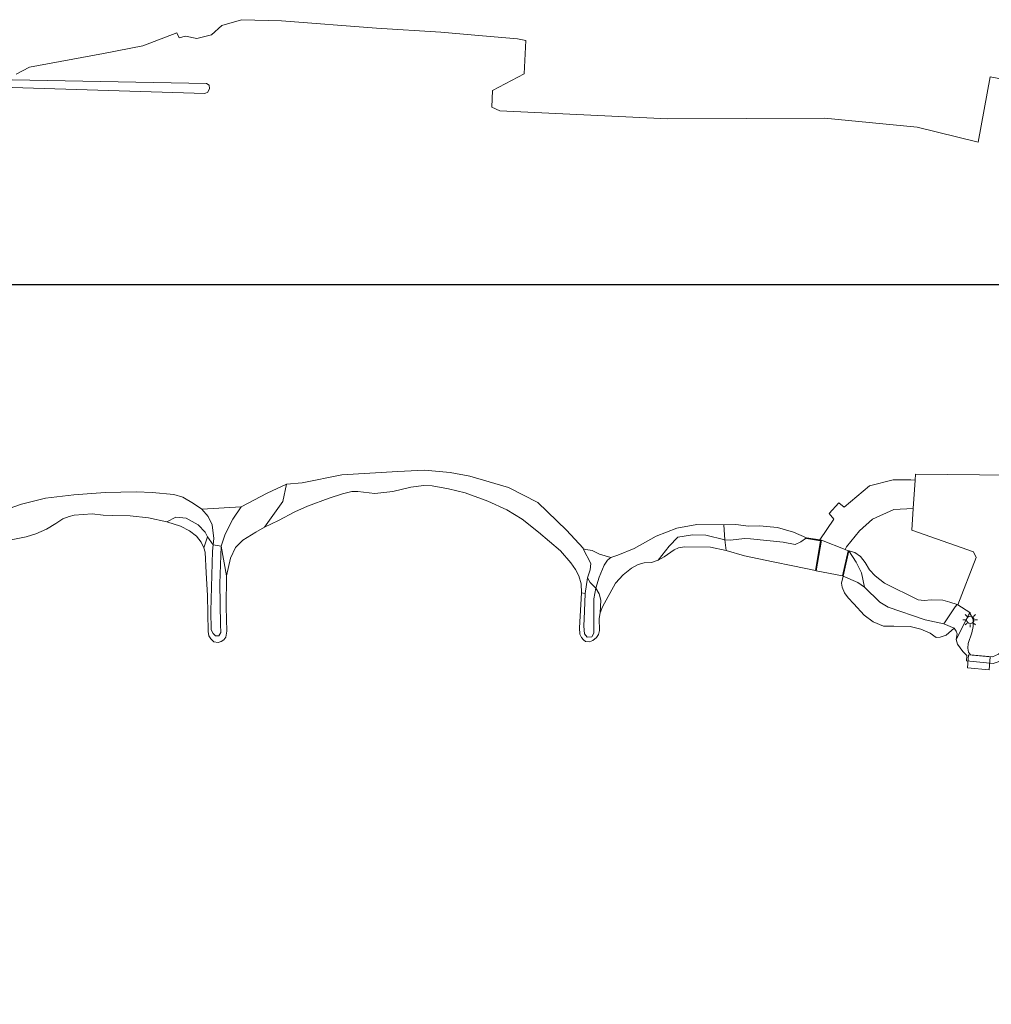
# Model space of a CAD drawing. Extents: x 142153 to 144711, y 416041 to 417656.
# Tile 18 of 25: x 143239 to 143504, y 417188 to 417457. Entities that reach past the tile are written whole.
import ezdxf

# ---------------------------------------------------------------- set-up
doc = ezdxf.new("R2010")
doc.units = 0
for name, color, linetype, lineweight in [('B-PV-GR-BOUWLAND-GV', 80, 'Continuous', 13), ('B-PV-GR-GRAS-GV', 252, 'Continuous', 13), ('B-PV-GR-STRUIK-GV', 252, 'Continuous', 13), ('B-PV-GW-TALUD_KRUIN-G', 90, 'Continuous', 18), ('B-PV-IE-TERREINAFSCHEIDING_KUNSTMATIG_MUUR-G', 90, 'IE-TERREINAFSCHEIDING-KUNSTMATIG-DICHT', 18), ('B-PV-IE-TERREINAFSCHEIDING_KUNSTMATIG_MUUR-GV', 90, 'Continuous', 18), ('B-PV-KL-ET_LS_OV_LICHTMAST-S', 190, 'Continuous', 25), ('B-PV-KW-KUNSTWERK_STEIGER-GV', 170, 'Continuous', 18), ('B-PV-OG-TERREIN_ONBEGROEID-GV', 7, 'Continuous', 18), ('B-PV-OG-WATER_SLOOT-GV', 120, 'Continuous', 18), ('B-PV-VH-VERHARDING_ASFALT-GV', 252, 'Continuous', 18), ('B-PV-VH-VERHARDING_BETON-GV', 252, 'Continuous', 18), ('B-PV-VH-VERHARDING_GESLOTEN-GV', 252, 'Continuous', 18), ('B-PV-VH-VERHARDING_OPEN-GV', 252, 'Continuous', 18)]:
    doc.layers.add(name, color=color, linetype=linetype, lineweight=lineweight)
doc.linetypes.add('IE-TERREINAFSCHEIDING-KUNSTMATIG-DICHT', pattern='A,8,-1,[82,NLCS.SHX,S=0.75,R=90,X=0,Y=0],-1', length=10)

# ---------------------------------------------------------------- blocks, each defined once
blk = doc.blocks.new('SKL-ET_OV_LICHTMAST-SO')
at = {"color": 0, "linetype": 'ByBlock', "lineweight": 18}
for points in [[(-1.25, 0), (-2, 0)], [(-1.41, 1.41), (-0.88, 0.88)], [(0, 2), (0, 1.25)], [(0.88, 0.88), (1.41, 1.41)], [(2, 0), (1.25, 0)], [(-1.41, -1.41), (-0.88, -0.88)], [(0, -1.25), (0, -2)], [(0.88, -0.88), (1.41, -1.41)]]:
    blk.add_lwpolyline(points, dxfattribs=at)
blk.add_circle((0, 0), 1, dxfattribs=at)

msp = doc.modelspace()

# ---------------------------------------------------------------- linework, layer by layer
at = {"layer": 'B-PV-GR-BOUWLAND-GV'}
for points in [[(143510.451, 417439.687), (143503.757, 417440.901), (143500.502, 417423.043), (143483.774, 417427.15), (143458.452, 417429.596), (143415.708, 417429.459), (143369.807, 417431.624), (143367.605, 417432.6), (143367.799, 417437.158), (143376.451, 417441.754), (143376.887, 417450.86), (143374.626, 417451.332), (143365.046, 417452.077), (143353.612, 417453.142), (143336.054, 417454.189), (143310.092, 417456.182), (143299.182, 417456.525), (143293.822, 417454.911), (143291.006, 417452.41), (143287.022, 417451.385), (143283.905, 417452.012), (143282.201, 417451.535), (143281.515, 417452.898), (143272.202, 417449.374), (143261.512, 417447.324), (143241.304, 417443.517), (143237.643, 417441.613)], [(143236.504, 417440.117), (143289.609, 417439.132), (143290.342, 417438.667), (143290.423, 417437.712), (143289.998, 417436.713), (143289.136, 417436.345), (143236.514, 417438.036)], [(143232.547, 417321.888), (143239.134, 417324.167), (143245.65, 417325.849), (143253.354, 417326.722), (143261.922, 417327.425), (143270.55, 417327.567), (143274.744, 417327.39), (143280.728, 417326.823), (143283.133, 417326.076), (143286.081, 417324.344), (143288.315, 417322.864), (143299.129, 417323.492), (143306.22, 417327.194), (143311.495, 417329.658), (143315.737, 417330.063), (143326.641, 417332.187), (143341.937, 417333.158), (143349.148, 417333.522), (143356.169, 417332.888), (143361.55, 417331.836), (143372.162, 417328.71), (143380.114, 417324.661), (143388.021, 417317.13), (143392.514, 417312.171), (143392.585, 417312.033), (143393.257, 417311.863), (143395.042, 417311.54), (143397.011, 417310.557), (143400.123, 417309.666), (143402.02, 417310.307), (143406.47, 417312.118), (143412.467, 417315.434), (143418.103, 417317.636), (143423.614, 417318.654), (143430.951, 417318.596), (143434.264, 417318.609), (143437.72, 417318.227), (143440.757, 417318.287), (143445.606, 417317.82), (143450.045, 417316.594), (143453.581, 417315.008), (143457.216, 417314.426), (143461.022, 417320.132), (143459.762, 417321.688), (143462.357, 417324.58), (143463.839, 417323.393), (143470.733, 417329.176), (143477.257, 417330.806), (143482.075, 417330.806), (143483.209, 417330.791), (143483.314, 417332.436), (143509.587, 417332.119)]]:
    msp.add_lwpolyline(points, dxfattribs=at)
at = {"layer": 'B-PV-GR-GRAS-GV'}
for points in [[(143293.651, 417312.754), (143294.725, 417315.977), (143296.829, 417320.06), (143299.129, 417323.492), (143288.315, 417322.864), (143290.117, 417320.857), (143291.143, 417318.594), (143291.621, 417314.86), (143291.455, 417313.051)], [(143494.932, 417296.703), (143499.903, 417309.656), (143499.176, 417311.14), (143482.336, 417317.143), (143482.712, 417323.031), (143477.405, 417322.726), (143471.623, 417320.132), (143468.065, 417316.944), (143464.523, 417312.588), (143464.134, 417311.795), (143464.967, 417311.466), (143465.162, 417311.421), (143466.787, 417310.98), (143468.332, 417309.935), (143469.614, 417308.256), (143470.805, 417306.243), (143472.279, 417304.638), (143474.828, 417302.632), (143484.111, 417298.11), (143485.671, 417297.865), (143487.588, 417298.065), (143490.798, 417298.023), (143492.674, 417297.427), (143494.741, 417296.829)], [(143431.218, 417314.426), (143432.815, 417314.34), (143436.58, 417314.807), (143438.28, 417314.742), (143447.147, 417313.825), (143450.435, 417313.216), (143451.978, 417313.896), (143453.581, 417315.008), (143450.045, 417316.594), (143445.606, 417317.82), (143440.757, 417318.287), (143437.72, 417318.227), (143434.264, 417318.609), (143430.951, 417318.596)], [(143394.681, 417307.989), (143394.422, 417306.281), (143393.718, 417304.115), (143394.427, 417302.846), (143395.963, 417301.279), (143396.897, 417304.242), (143398.304, 417307.516), (143399.233, 417308.949), (143400.123, 417309.666), (143397.011, 417310.557), (143395.042, 417311.54), (143393.257, 417311.863), (143392.585, 417312.033)]]:
    msp.add_lwpolyline(points, close=True, dxfattribs=at)
at = {"layer": 'B-PV-GR-STRUIK-GV'}
for points in [[(143469.403, 417301.528), (143473.598, 417297.42), (143475.903, 417296.088), (143486.013, 417292.625), (143491.085, 417291.538), (143494.173, 417296.167), (143494.741, 417296.829), (143492.674, 417297.427), (143490.798, 417298.023), (143487.588, 417298.065), (143485.671, 417297.865), (143484.111, 417298.11), (143474.828, 417302.632), (143472.279, 417304.638), (143470.805, 417306.243), (143469.614, 417308.256), (143468.332, 417309.935), (143466.787, 417310.98), (143465.162, 417311.421), (143467.161, 417308.358), (143468.626, 417305.465)], [(143491.085, 417291.538), (143486.013, 417292.625), (143475.903, 417296.088), (143473.598, 417297.42), (143469.403, 417301.528), (143467.611, 417302.794), (143463.581, 417304.582), (143463.089, 417302.65), (143463.273, 417301.494), (143463.977, 417300.019), (143464.979, 417298.63), (143466.501, 417296.981), (143469.299, 417293.904), (143471.732, 417292.066), (143474.61, 417290.894), (143477.419, 417290.877), (143481.859, 417290.818), (143484.815, 417290.079), (143487.318, 417288.982), (143488.951, 417287.753), (143490.094, 417287.846), (143491.681, 417288.434), (143493.884, 417290.356)]]:
    msp.add_lwpolyline(points, close=True, dxfattribs=at)
at = {"layer": 'B-PV-GW-TALUD_KRUIN-G'}
for points in [[(143453.581, 417315.008), (143450.045, 417316.594), (143445.606, 417317.82), (143440.757, 417318.287), (143437.72, 417318.227), (143434.264, 417318.609), (143430.951, 417318.596)], [(143293.651, 417312.754), (143293.28, 417302.499), (143293.49, 417291.33), (143293.532, 417289.106), (143292.982, 417288.249), (143292.132, 417288.251), (143291.436, 417288.861), (143290.933, 417289.917), (143290.798, 417295.018), (143291.304, 417311.399), (143291.455, 417313.051)], [(143494.741, 417296.829), (143492.674, 417297.427), (143490.798, 417298.023), (143487.588, 417298.065), (143485.671, 417297.865), (143484.111, 417298.11), (143474.828, 417302.632), (143472.279, 417304.638), (143470.805, 417306.243), (143469.614, 417308.256), (143468.332, 417309.935), (143466.787, 417310.98), (143465.162, 417311.421)], [(143395.963, 417301.279), (143395.458, 417298.352), (143395.431, 417291.182), (143395.471, 417288.973), (143394.912, 417287.987), (143393.597, 417287.876), (143392.89, 417288.774), (143392.681, 417290.908), (143392.904, 417295.001), (143393.06, 417299.817)], [(143498.164, 417294.572), (143494.932, 417296.703), (143494.741, 417296.829)]]:
    msp.add_lwpolyline(points, dxfattribs=at)
at = {"layer": 'B-PV-IE-TERREINAFSCHEIDING_KUNSTMATIG_MUUR-G'}
for points in [[(143453.803, 417314.871), (143457.516, 417314.277), (143456.14, 417306.218)], [(143465.019, 417311.246), (143463.514, 417304.735)]]:
    msp.add_lwpolyline(points, dxfattribs=at)
at = {"layer": 'B-PV-IE-TERREINAFSCHEIDING_KUNSTMATIG_MUUR-GV'}
for points in [[(143453.581, 417315.008), (143453.549, 417314.81), (143457.4, 417314.194), (143456.009, 417306.042), (143456.21, 417306.031), (143457.631, 417314.36), (143457.216, 417314.426)], [(143465.162, 417311.421), (143464.967, 417311.466), (143463.386, 417304.626), (143463.581, 417304.582)]]:
    msp.add_lwpolyline(points, close=True, dxfattribs=at)
at = {"layer": 'B-PV-KW-KUNSTWERK_STEIGER-GV'}
msp.add_lwpolyline([(143503.458, 417278.959), (143503.767, 417282.481), (143497.856, 417283.018), (143497.546, 417279.502)], close=True, dxfattribs=at)
at = {"layer": 'B-PV-OG-TERREIN_ONBEGROEID-GV'}
for points in [[(143278.832, 417319.39), (143282.485, 417318.186), (143284.958, 417316.9), (143286.929, 417315.436), (143288.133, 417313.861), (143288.881, 417312.294), (143289.895, 417315.307), (143289.29, 417316.574), (143287.375, 417318.573), (143284.12, 417320.414), (143281.247, 417320.627)], [(143431.571, 417311.541), (143431.218, 417314.426), (143426.057, 417315.772), (143422.41, 417315.858), (143418.386, 417315.183), (143416.035, 417312.76), (143413.072, 417308.936), (143414.697, 417309.796), (143417.404, 417311.71), (143418.614, 417312.316), (143420.252, 417312.56), (143427.341, 417312.464)], [(143431.218, 417314.426), (143431.571, 417311.541), (143436.62, 417310.124), (143444.412, 417308.496), (143449.78, 417307.381), (143456.009, 417306.042), (143457.4, 417314.194), (143453.549, 417314.81), (143453.581, 417315.008), (143451.978, 417313.896), (143450.435, 417313.216), (143447.147, 417313.825), (143438.28, 417314.742), (143436.58, 417314.807), (143432.815, 417314.34)]]:
    msp.add_lwpolyline(points, close=True, dxfattribs=at)
at = {"layer": 'B-PV-OG-WATER_SLOOT-GV'}
for points in [[(143392.103, 417300.004), (143393.06, 417299.817), (143393.718, 417304.115), (143394.422, 417306.281), (143394.681, 417307.989), (143392.585, 417312.033), (143392.514, 417312.171), (143388.021, 417317.13), (143380.114, 417324.661), (143372.162, 417328.71), (143361.55, 417331.836), (143356.169, 417332.888), (143349.148, 417333.522), (143341.937, 417333.158), (143326.641, 417332.187), (143315.737, 417330.063), (143311.495, 417329.658), (143310.48, 417324.891), (143305.473, 417317.949), (143309.274, 417319.763), (143313.725, 417322.114), (143317.247, 417323.625), (143323.167, 417325.799), (143326.81, 417327.057), (143329.31, 417327.684), (143330.989, 417327.665), (143335.649, 417327.145), (143340.58, 417327.66), (143345.454, 417328.826), (143348.991, 417329.297), (143351.307, 417329.186), (143355.78, 417328.408), (143360.303, 417327.285), (143366.53, 417325.024), (143371.648, 417322.658), (143375.883, 417320.125), (143380.362, 417316.548), (143386.376, 417311.414), (143389.217, 417308.187), (143390.485, 417306.36), (143391.388, 417304.585), (143391.965, 417302.428)], [(143305.473, 417317.949), (143310.48, 417324.891), (143311.495, 417329.658), (143306.22, 417327.194), (143299.129, 417323.492), (143296.829, 417320.06), (143294.725, 417315.977), (143293.651, 417312.754), (143295.111, 417304.632), (143296.171, 417309.466), (143297.526, 417312.375), (143299.515, 417314.371), (143303.141, 417316.554)], [(143430.951, 417318.596), (143423.614, 417318.654), (143418.103, 417317.636), (143412.467, 417315.434), (143406.47, 417312.118), (143402.02, 417310.307), (143400.123, 417309.666), (143399.233, 417308.949), (143398.304, 417307.516), (143396.897, 417304.242), (143395.963, 417301.279), (143396.917, 417299.698), (143397.329, 417297.944), (143397.175, 417294.533), (143397.798, 417296.132), (143401.411, 417302.608), (143403.44, 417304.877), (143405.735, 417306.764), (143407.533, 417307.679), (143409.232, 417308.15), (143411.187, 417308.262), (143413.072, 417308.936), (143416.035, 417312.76), (143418.386, 417315.183), (143422.41, 417315.858), (143426.057, 417315.772), (143431.218, 417314.426)], [(143469.403, 417301.528), (143468.626, 417305.465), (143467.161, 417308.358), (143465.162, 417311.421), (143463.581, 417304.582), (143467.611, 417302.794)], [(143494.409, 417287.241), (143494.808, 417285.989), (143496.255, 417283.964), (143497.377, 417282.859), (143497.247, 417281.411), (143504.553, 417280.683), (143505.965, 417281.102), (143507.301, 417281.74), (143508.694, 417282.97), (143507.279, 417284.282), (143506.034, 417283.21), (143504.334, 417282.465), (143498.323, 417283.065), (143497.856, 417283.748), (143497.66, 417284.87), (143497.724, 417286.187), (143498.745, 417289.034), (143499.131, 417290.774), (143499.087, 417292.589), (143498.164, 417294.572)]]:
    msp.add_lwpolyline(points, close=True, dxfattribs=at)
msp.add_lwpolyline([(143235.849, 417314.364), (143240.343, 417315.256), (143242.986, 417316.06), (143245.89, 417317.384), (143248.444, 417318.909), (143250.388, 417320.173), (143252.068, 417320.802), (143253.446, 417321.174), (143258.41, 417321.555), (143261.371, 417321.153), (143264.031, 417321.089), (143268.78, 417321.029), (143273.759, 417320.427), (143278.832, 417319.39), (143281.247, 417320.627), (143284.12, 417320.414), (143287.375, 417318.573), (143289.29, 417316.574), (143289.895, 417315.307), (143291.455, 417313.051), (143291.621, 417314.86), (143291.143, 417318.594), (143290.117, 417320.857), (143288.315, 417322.864), (143286.081, 417324.344), (143283.133, 417326.076), (143280.728, 417326.823), (143274.744, 417327.39), (143270.55, 417327.567), (143261.922, 417327.425), (143253.354, 417326.722), (143245.65, 417325.849), (143239.134, 417324.167), (143232.547, 417321.888)], dxfattribs=at)
at = {"layer": 'B-PV-VH-VERHARDING_ASFALT-GV'}
msp.add_lwpolyline([(143509.587, 417332.119), (143483.314, 417332.436), (143483.209, 417330.791), (143482.712, 417323.031), (143482.336, 417317.143), (143499.176, 417311.14), (143499.903, 417309.656), (143494.932, 417296.703), (143498.164, 417294.572), (143499.087, 417292.589), (143499.131, 417290.774), (143498.745, 417289.034), (143497.724, 417286.187), (143497.66, 417284.87), (143497.856, 417283.748), (143498.323, 417283.065), (143504.334, 417282.465)], dxfattribs=at)
at = {"layer": 'B-PV-VH-VERHARDING_BETON-GV'}
msp.add_lwpolyline([(143483.209, 417330.791), (143482.075, 417330.806), (143477.257, 417330.806), (143470.733, 417329.176), (143463.839, 417323.393), (143462.357, 417324.58), (143459.762, 417321.688), (143461.022, 417320.132), (143457.216, 417314.426), (143457.631, 417314.36), (143464.134, 417311.795), (143464.523, 417312.588), (143468.065, 417316.944), (143471.623, 417320.132), (143477.405, 417322.726), (143482.712, 417323.031)], close=True, dxfattribs=at)
at = {"layer": 'B-PV-VH-VERHARDING_GESLOTEN-GV'}
for points in [[(143457.631, 417314.36), (143456.21, 417306.031), (143463.386, 417304.626), (143464.967, 417311.466), (143464.134, 417311.795)], [(143494.741, 417296.829), (143494.173, 417296.167), (143491.085, 417291.538), (143493.884, 417290.356), (143494.474, 417289.534), (143494.733, 417288.753), (143494.409, 417287.241), (143498.164, 417294.572), (143494.932, 417296.703)]]:
    msp.add_lwpolyline(points, close=True, dxfattribs=at)
at = {"layer": 'B-PV-VH-VERHARDING_OPEN-GV'}
for points in [[(143295.111, 417304.632), (143293.651, 417312.754), (143293.28, 417302.499), (143293.49, 417291.33), (143293.532, 417289.106), (143292.982, 417288.249), (143292.132, 417288.251), (143291.436, 417288.861), (143290.933, 417289.917), (143290.798, 417295.018), (143291.304, 417311.399), (143291.455, 417313.051), (143289.895, 417315.307), (143288.881, 417312.294), (143289.236, 417311.135), (143289.497, 417305.432), (143289.874, 417299.248), (143290.104, 417289.401), (143290.3, 417288.279), (143290.786, 417287.379), (143291.605, 417286.611), (143292.789, 417286.383), (143293.673, 417286.664), (143294.356, 417287.188), (143294.872, 417287.886), (143295.176, 417289.559), (143294.976, 417296.026)], [(143293.651, 417312.754), (143291.455, 417313.051), (143291.304, 417311.399), (143290.798, 417295.018), (143290.933, 417289.917), (143291.436, 417288.861), (143292.132, 417288.251), (143292.982, 417288.249), (143293.532, 417289.106), (143293.49, 417291.33), (143293.28, 417302.499)], [(143395.963, 417301.279), (143394.427, 417302.846), (143393.718, 417304.115), (143393.06, 417299.817), (143392.904, 417295.001), (143392.681, 417290.908), (143392.89, 417288.774), (143393.597, 417287.876), (143394.912, 417287.987), (143395.471, 417288.973), (143395.431, 417291.182), (143395.458, 417298.352)], [(143392.103, 417300.004), (143391.539, 417290.458), (143391.633, 417288.72), (143392.084, 417287.776), (143392.632, 417287.161), (143393.194, 417286.694), (143394.255, 417286.606), (143395.152, 417286.977), (143396.228, 417287.745), (143396.768, 417288.569), (143396.984, 417289.718), (143396.94, 417292.95), (143397.175, 417294.533), (143397.329, 417297.944), (143396.917, 417299.698), (143395.963, 417301.279), (143395.458, 417298.352), (143395.431, 417291.182), (143395.471, 417288.973), (143394.912, 417287.987), (143393.597, 417287.876), (143392.89, 417288.774), (143392.681, 417290.908), (143392.904, 417295.001), (143393.06, 417299.817)]]:
    msp.add_lwpolyline(points, close=True, dxfattribs=at)
at = {"layer": 'Defpoints'}
msp.add_lwpolyline([(142557.582, 416662.344), (144285.741, 416662.344), (144285.741, 417384.104), (142557.582, 417384.104)], close=True, dxfattribs=at)

# ---------------------------------------------------------------- block references
at = {"layer": 'B-PV-KL-ET_LS_OV_LICHTMAST-S'}
msp.add_blockref('SKL-ET_OV_LICHTMAST-SO', (143498.309, 417292.612), dxfattribs=at)

doc.saveas('drawing.dxf')
